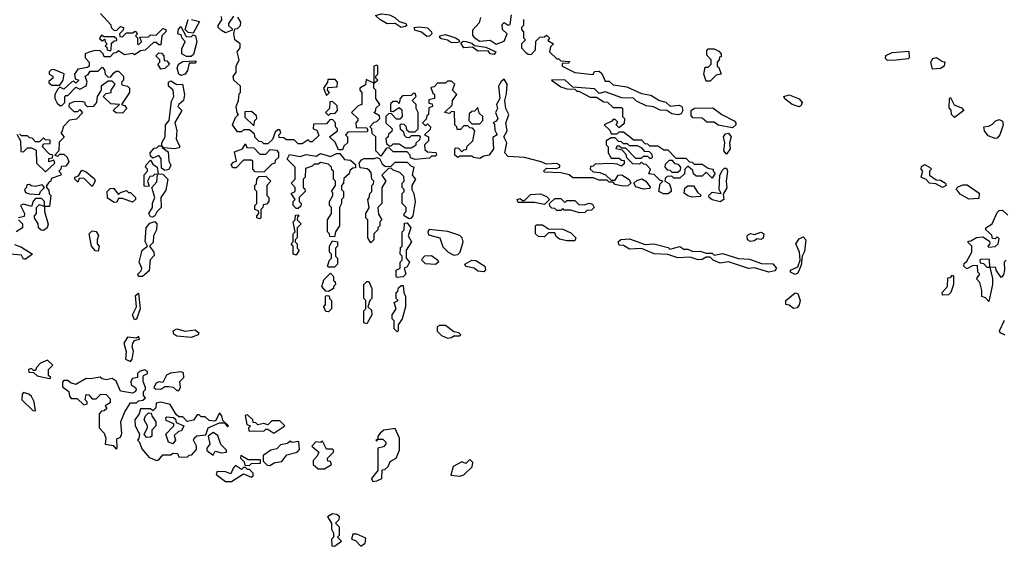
# Model space of a CAD drawing. Extents: x 2668140 to 2765664, y 823621 to 955240.
# Tile 111 of 256: x 2707507 to 2712381, y 859650 to 862254. Entities that reach past the tile are written whole.
import ezdxf

# ---------------------------------------------------------------- set-up
doc = ezdxf.new("R2010")
doc.units = 0

msp = doc.modelspace()

# ---------------------------------------------------------------- linework, layer by layer
at = {"layer": '0CON02XD'}
for points in [[(2707907.5, 862285), (2707958.3, 862228.3), (2707960, 862215), (2707975, 862200), (2707988.3, 862201.7), (2708005, 862220), (2708020, 862215), (2708018.3, 862201.7), (2708000, 862185), (2708001.7, 862171.7), (2708015, 862170), (2708035, 862190), (2708065, 862190), (2708078.3, 862198.3), (2708090, 862185), (2708080, 862175), (2708090, 862165), (2708090, 862135), (2708095, 862130), (2708110, 862145), (2708101.7, 862168.3), (2708145, 862170), (2708155, 862180), (2708181.7, 862178.3), (2708215, 862210), (2708230, 862205), (2708230, 862195), (2708210, 862175), (2708205, 862130), (2708195, 862130), (2708181.7, 862141.7), (2708168.3, 862141.7), (2708127, 862103), (2708105, 862100), (2708088.3, 862088.3), (2708075, 862080), (2708065, 862087.5), (2708025, 862080), (2707995, 862100), (2707985, 862090), (2707971.7, 862088.3), (2707955, 862070), (2707925, 862070), (2707920, 862085), (2707905, 862100), (2707878.3, 862101.7), (2707845, 862092.5), (2707830, 862085), (2707830, 862065), (2707850, 862045), (2707850, 862025), (2707841.7, 862018.3), (2707795, 862010), (2707777.5, 861985), (2707781.7, 861961.7), (2707800, 861955), (2707785, 861940), (2707775, 861950), (2707765, 861947.5), (2707725, 861910), (2707705, 861920), (2707695, 861910), (2707680, 861885), (2707680, 861865), (2707691.7, 861841.7), (2707705, 861830), (2707715, 861830), (2707730, 861845), (2707730, 861875), (2707735, 861880), (2707745, 861880), (2707785, 861920), (2707805, 861910), (2707835, 861927.5), (2707840, 861945), (2707830, 861975), (2707846.4, 861983.6), (2707855, 862000), (2707895, 862000), (2707915, 862020), (2707927, 862007), (2707930, 861985), (2707945, 861970), (2707958.3, 861971.7), (2707970.7, 861989.3), (2707985, 862000), (2707995, 862000), (2708020, 861975), (2708020, 861955), (2708010, 861945), (2708011.7, 861931.7), (2708040, 861925), (2708050, 861915), (2708050, 861895), (2708010, 861835), (2708025, 861830), (2708037.5, 861815), (2708015, 861792.5), (2707983, 861793), (2707970, 861805), (2708000, 861835), (2707958.3, 861838.3), (2707920, 861875), (2707935, 861890), (2707960, 861895), (2707960, 861905), (2707980, 861935), (2707965, 861950), (2707945, 861950), (2707910, 861925), (2707910, 861905), (2707890, 861875), (2707887.5, 861845), (2707870, 861825), (2707843, 861823), (2707830, 861835), (2707830, 861845), (2707815, 861850), (2707775, 861847.5), (2707751.7, 861838.3), (2707750, 861825), (2707775, 861800), (2707795, 861800), (2707805, 861810), (2707817, 861793), (2707788.3, 861761.7), (2707753, 861757), (2707722.5, 861725), (2707717.5, 861702.5), (2707710, 861695), (2707727, 861673), (2707701.7, 861648.3), (2707700, 861605), (2707680, 861585), (2707695, 861580), (2707705, 861590), (2707725, 861590), (2707742.5, 861575), (2707749.3, 861550.7), (2707735, 861530), (2707711.7, 861528.3), (2707710, 861515), (2707700, 861505), (2707710, 861495), (2707710, 861485), (2707661.7, 861468.3), (2707660, 861455), (2707651.7, 861448.3)], [(2708357.5, 862255), (2708396.7, 862245), (2708365, 862187.5), (2708341.2, 862191.2), (2708326.1, 862206.1), (2708340, 862255)], [(2708565, 862272.5), (2708540, 862235), (2708540, 862225), (2708558.3, 862208.3), (2708558.3, 862201.7), (2708525, 862190), (2708505, 862200), (2708490, 862215), (2708490, 862225), (2708507, 862253), (2708505, 862270)], [(2710088.3, 861551.7), (2710005, 861573.3), (2709925, 861577.5), (2709907.5, 861595), (2709917.5, 861645), (2709902.5, 861675), (2709920, 861705), (2709913, 861743), (2709927.5, 861785), (2709912.5, 861815), (2709907.5, 861855), (2709917, 861887), (2709920, 861935), (2709905, 861960), (2709890.7, 861949.3), (2709877.5, 861925), (2709883.8, 861865), (2709867.5, 861835), (2709872.5, 861815), (2709862.5, 861795), (2709873.3, 861765), (2709865, 861752.5), (2709850, 861745), (2709857, 861737), (2709858.3, 861708.3), (2709870, 861685), (2709848.3, 861671.7), (2709852.5, 861615), (2709830, 861585), (2709805, 861580), (2709785, 861567.5), (2709753, 861573), (2709745, 861580), (2709685, 861580), (2709675, 861572.5), (2709660, 861585), (2709660, 861615), (2709665, 861620), (2709678.3, 861618.3), (2709695, 861600), (2709705, 861610), (2709718.3, 861611.7), (2709721.7, 861628.3), (2709750, 861655), (2709760, 861705), (2709748.3, 861718.3), (2709735, 861720), (2709725, 861730), (2709705, 861730), (2709688.3, 861711.7), (2709671.7, 861711.7), (2709670, 861725), (2709660, 861735), (2709658.3, 861798.3), (2709645, 861800), (2709635, 861790), (2709610, 861795), (2709648.3, 861831.7), (2709650, 861855), (2709670, 861885), (2709650, 861905), (2709660, 861935), (2709645, 861950), (2709625, 861950), (2709615, 861940), (2709575, 861940), (2709558.3, 861921.7), (2709541.7, 861918.3), (2709551.7, 861891.7), (2709560, 861885), (2709560, 861865), (2709531.7, 861858.3), (2709531.7, 861841.7), (2709548.3, 861838.3), (2709550, 861825), (2709531.7, 861818.3), (2709530, 861785), (2709521.7, 861778.3), (2709518.3, 861761.7), (2709500, 861745), (2709515, 861730), (2709525, 861740), (2709540, 861725), (2709538.3, 861711.7), (2709510, 861685), (2709530, 861675), (2709530, 861655), (2709510, 861635), (2709513, 861613), (2709525, 861600), (2709567.5, 861597.5), (2709570, 861585), (2709565, 861580), (2709545, 861580), (2709535, 861570), (2709465, 861562.5), (2709441.7, 861571.7), (2709440, 861585), (2709425, 861600), (2709355, 861600), (2709335, 861620), (2709321.7, 861618.3), (2709295, 861580), (2709270, 861605), (2709270, 861675), (2709251.7, 861691.7), (2709250, 861715), (2709240, 861725), (2709261.7, 861748.3), (2709275, 861750), (2709290, 861765), (2709288.3, 861778.3), (2709260, 861795), (2709268.3, 861801.7), (2709271.7, 861818.3), (2709290, 861835), (2709270, 861865), (2709270, 861905), (2709260, 861915), (2709260, 861940), (2709280, 861955), (2709270, 861965), (2709270, 861975), (2709280, 861985), (2709280, 862025), (2709275, 862030), (2709260, 862025), (2709260, 861940), (2709221.7, 861958.3), (2709218.3, 861931.7), (2709190, 861915), (2709190, 861905), (2709200, 861895), (2709200, 861835), (2709181.7, 861828.3), (2709150, 861795), (2709180, 861765), (2709180, 861755), (2709170, 861745), (2709171.7, 861721.7), (2709225, 861720), (2709230, 861705), (2709225, 861700), (2709131.7, 861698.3), (2709120, 861685), (2709130, 861675), (2709130, 861645), (2709111.7, 861628.3), (2709105, 861610), (2709085, 861610), (2709068.3, 861648.3), (2709040, 861675), (2709080, 861705), (2709080, 861715), (2709070, 861725), (2709070, 861745), (2709055, 861760), (2709041.7, 861758.3), (2709025, 861740), (2708961.7, 861738.3), (2708960, 861715), (2708978.3, 861708.3), (2708988.3, 861681.7), (2708955, 861650), (2708945, 861650), (2708935, 861660), (2708905, 861640), (2708885, 861640), (2708865, 861660), (2708825, 861660), (2708815, 861670), (2708791.7, 861671.7), (2708790, 861685), (2708800, 861695), (2708795, 861710), (2708785, 861710), (2708771.7, 861698.3), (2708758.3, 861661.7), (2708735, 861640), (2708715, 861640), (2708705, 861650), (2708691.7, 861651.7), (2708671.7, 861671.7), (2708668.3, 861688.3), (2708645, 861710), (2708615, 861710), (2708605, 861700), (2708585, 861700), (2708560, 861735), (2708575, 861770), (2708590, 861785), (2708583, 861793), (2708577.5, 861825), (2708590, 861855), (2708593, 861887), (2708600, 861895), (2708600, 861925), (2708566.7, 861955), (2708563.6, 861973.6), (2708577.5, 861995), (2708577.5, 862025), (2708592.5, 862055), (2708582.5, 862095), (2708597.5, 862115), (2708597.5, 862135), (2708572.5, 862155), (2708567.5, 862185), (2708571.7, 862208.3), (2708585, 862210), (2708600, 862225), (2708601.7, 862241.7), (2708586.4, 862266.4)], [(2709395, 862215.8), (2709366, 862236), (2709325, 862234.4), (2709288.8, 862255), (2709267.5, 862275), (2709297.3, 862282.7), (2709337.6, 862277.6), (2709364, 862265), (2709385, 862246), (2709417.5, 862235), (2709422.5, 862225), (2709415, 862221.2), (2709395, 862215.8)], [(2709787.5, 862265), (2709781.7, 862238.3), (2709748.3, 862201.7), (2709748.3, 862178.3), (2709757, 862167), (2709785, 862147.5), (2709835, 862152.5), (2709865, 862132.5), (2709905, 862147.5), (2709920, 862185), (2709897.5, 862205), (2709895, 862230), (2709905, 862240), (2709925, 862227.5), (2709935, 862230), (2709941.7, 862278.3)], [(2710000, 862255), (2710000, 862225), (2709990, 862215), (2709990, 862205), (2710000, 862195), (2710000, 862165), (2710010, 862155), (2709990, 862135), (2709990, 862115), (2710011.7, 862091.7), (2710023, 862083), (2710038.3, 862081.7), (2710060, 862105), (2710061.7, 862148.3), (2710081.7, 862168.3), (2710105, 862170), (2710115, 862177.5), (2710130, 862165), (2710121.7, 862151.7), (2710150, 862135), (2710135, 862120), (2710130, 862095), (2710165, 862060), (2710175, 862060), (2710185, 862050), (2710228.3, 862048.3), (2710225, 862040), (2710191.7, 862038.3), (2710192.5, 862025), (2710255, 861992.5), (2710345, 861982.5), (2710351.7, 861998.3), (2710375, 862000), (2710388.3, 861988.3), (2710405, 861950), (2710425, 861950), (2710445, 861932.5), (2710512.5, 861922.5), (2710585, 861888.8), (2710631.7, 861881.7), (2710674.2, 861854.2), (2710705.7, 861845.7), (2710726.1, 861826.1), (2710771.2, 861831.2), (2710784.4, 861824.4), (2710789.2, 861805), (2710780.8, 861789.2), (2710765, 861783.3), (2710735, 861788), (2710710, 861805), (2710677.3, 861807.3), (2710645, 861822.5), (2710608.3, 861828.3), (2710560.8, 861850.8), (2710545, 861866), (2710487.7, 861867.7), (2710405, 861897.5), (2710375, 861890), (2710351.7, 861911.7), (2710245, 861920), (2710205, 861957.5), (2710140, 861955), (2710185, 861922.5), (2710215, 861912.5), (2710255, 861910), (2710265, 861900), (2710275, 861900), (2710330.7, 861870.7), (2710361.7, 861871.7), (2710398.3, 861848.3), (2710417, 861847), (2710445, 861820), (2710485, 861820), (2710490, 861815), (2710490, 861775), (2710500, 861765), (2710498.3, 861741.7), (2710475, 861720), (2710460, 861735), (2710468.3, 861748.3), (2710455, 861760), (2710445, 861760), (2710438.3, 861751.7), (2710400, 861735), (2710428.3, 861708.3), (2710435, 861690), (2710465, 861690), (2710475, 861700), (2710495, 861700), (2710531.7, 861671.7), (2710545, 861660), (2710585, 861660), (2710601.7, 861641.7), (2710615, 861640), (2710625, 861630), (2710665, 861630), (2710695, 861610), (2710715, 861610), (2710755, 861570), (2710805, 861570), (2710821.7, 861551.7), (2710835, 861550), (2710845, 861540), (2710885, 861540), (2710915, 861520), (2710940, 861515), (2710940, 861505), (2710950, 861495), (2710935, 861470), (2710905, 861500), (2710885, 861480), (2710855, 861480), (2710841.7, 861491.7), (2710838.3, 861508.3), (2710815, 861530), (2710800, 861515), (2710798.3, 861491.7), (2710775, 861470), (2710745, 861470), (2710735, 861480), (2710711.7, 861478.3), (2710701.7, 861468.3), (2710700, 861455), (2710723, 861443), (2710732.5, 861415), (2710732.5, 861405), (2710717, 861393), (2710693, 861393), (2710670, 861405), (2710677.5, 861442.5), (2710690, 861455), (2710675, 861460), (2710648.3, 861488.3), (2710621.7, 861491.7), (2710630, 861515), (2710608.3, 861538.3), (2710595, 861540), (2710585, 861550), (2710575, 861540), (2710541.7, 861541.7), (2710511.7, 861571.7), (2710508.3, 861588.3), (2710488.3, 861608.3), (2710460, 861615), (2710465, 861630), (2710475, 861630), (2710485, 861620), (2710505, 861620), (2710555, 861570), (2710585, 861570), (2710595, 861580), (2710615, 861580), (2710625, 861570), (2710635, 861570), (2710640, 861575), (2710638.3, 861588.3), (2710625, 861600), (2710601.7, 861601.7), (2710588.3, 861618.3), (2710565, 861630), (2710525, 861630), (2710515, 861640), (2710495, 861640), (2710485, 861650), (2710471.7, 861651.7), (2710455, 861670), (2710435, 861670), (2710410, 861655), (2710410, 861635), (2710420, 861625), (2710420, 861595), (2710435, 861570), (2710475, 861570), (2710485, 861560), (2710498.3, 861558.3), (2710498.3, 861541.7), (2710485, 861530), (2710465, 861540), (2710435, 861542.5), (2710355, 861540), (2710345, 861530), (2710331.7, 861528.3), (2710330, 861515), (2710345, 861502.5), (2710379.3, 861499.3), (2710407, 861487), (2710435, 861460), (2710455, 861460), (2710470, 861485), (2710487, 861487), (2710523.6, 861463.6), (2710532.5, 861445), (2710517, 861433), (2710490.7, 861430.7), (2710455, 861440), (2710445, 861450), (2710425, 861450), (2710415, 861460), (2710375, 861460), (2710345, 861472.5), (2710245, 861472.5), (2710227, 861487), (2710185, 861497.5), (2710105, 861500), (2710100, 861505), (2710115, 861520), (2710161.7, 861518.3), (2710180, 861525), (2710180, 861535), (2710165, 861542.5), (2710115, 861540), (2710088.3, 861551.7)], [(2708331.7, 862071.7), (2708310, 862085), (2708309.5, 862110.5), (2708325.9, 862145.9), (2708310, 862165), (2708308.3, 862178.3), (2708290, 862185), (2708293, 862207), (2708305, 862220), (2708331.2, 862171.2), (2708355, 862170), (2708365, 862180), (2708377.5, 862175), (2708383.8, 862145), (2708367.7, 862082.3), (2708355, 862072.5), (2708331.7, 862071.7)], [(2709521.5, 862171.5), (2709495, 862192), (2709462.2, 862202.2), (2709460, 862215), (2709485, 862219.4), (2709525, 862214.3), (2709545.7, 862195), (2709547.1, 862185), (2709535, 862172.9), (2709521.5, 862171.5)], [(2707955, 862100), (2707960, 862105), (2707961.7, 862138.3), (2707975, 862150), (2707988.3, 862151.7), (2707988.3, 862158.3), (2707975, 862170), (2707925, 862170), (2707911.7, 862178.3), (2707901.7, 862161.7), (2707915, 862150), (2707928.3, 862158.3), (2707930, 862145), (2707940, 862135), (2707930, 862125), (2707938.3, 862118.3), (2707940, 862105), (2707955, 862100)], [(2709645, 862140), (2709625, 862153.1), (2709595, 862158.9), (2709585.8, 862165), (2709585.8, 862175), (2709615, 862181.5), (2709663.3, 862165), (2709681.2, 862155), (2709683.3, 862145), (2709675, 862140.8), (2709645, 862140)], [(2709855, 862081.9), (2709836.2, 862085), (2709825, 862100), (2709775, 862098.5), (2709747.7, 862117.7), (2709705, 862114.3), (2709691.2, 862138.8), (2709702.7, 862147.3), (2709715, 862146.9), (2709745, 862137.8), (2709757.3, 862127.3), (2709815, 862118.6), (2709863.8, 862095), (2709855, 862081.9)], [(2710925, 861950), (2710905, 861950), (2710893.3, 861985), (2710900, 862020), (2710915, 862020), (2710930, 862035), (2710930, 862055), (2710908.3, 862078.3), (2710908.3, 862101.7), (2710915, 862110), (2710945, 862110), (2710968.3, 862098.3), (2710980, 862085), (2710980, 862070), (2710971.7, 862068.3), (2710970, 862055), (2710960, 862045), (2710960, 862025), (2710968.3, 862018.3), (2710980, 861985), (2710955, 861980), (2710925, 861950)], [(2711803, 862053), (2711793, 862063), (2711795, 862077.5), (2711825, 862092.5), (2711908.3, 862098.3), (2711910, 862065), (2711905, 862060), (2711845, 862053.3), (2711803, 862053)], [(2708205, 862010), (2708190, 862035), (2708200, 862045), (2708200, 862055), (2708180, 862075), (2708195, 862090), (2708208.3, 862088.3), (2708220, 862075), (2708221.7, 862051.7), (2708235, 862050), (2708247.5, 862035), (2708225, 862012.5), (2708205, 862010)], [(2708305, 861977.8), (2708294.2, 861985), (2708285.8, 862014.2), (2708293.3, 862035), (2708315, 862048), (2708375, 862050), (2708380, 862045), (2708375, 862040), (2708345, 862040), (2708337.8, 862002.2), (2708325, 861984.4), (2708305, 861977.8)], [(2712025, 862010), (2712017.5, 862045), (2712027, 862063), (2712045, 862066.7), (2712075, 862047.5), (2712086.4, 862046.4), (2712082.5, 862025), (2712065, 862012.5), (2712025, 862010)], [(2707705, 861930), (2707722.5, 861955), (2707727, 861987), (2707675, 862007.5), (2707663, 862007), (2707653, 861997), (2707652.5, 861985), (2707670, 861975), (2707670, 861965), (2707651.7, 861948.3), (2707651.7, 861941.7), (2707665, 861930), (2707705, 861930)], [(2708275, 861616), (2708220, 861620), (2708210, 861630), (2708210, 861645), (2708226, 861675), (2708228.8, 861735), (2708246.7, 861755), (2708258, 861852), (2708270, 861875), (2708265.9, 861905.9), (2708242.5, 861925), (2708242.5, 861945), (2708255, 861952.5), (2708284, 861934), (2708312.5, 861935), (2708323.1, 861885), (2708318, 861855), (2708293.8, 861835), (2708290, 861825), (2708310, 861805), (2708274, 861746), (2708284.4, 861705), (2708281.2, 861665), (2708300, 861625), (2708295, 861620), (2708275, 861616)], [(2709025, 861880), (2709040, 861895), (2709030, 861905), (2709031.7, 861918.3), (2709078.3, 861921.7), (2709080, 861945), (2709068.3, 861958.3), (2709031.7, 861958.3), (2709030, 861945), (2709010, 861915), (2709025, 861880)], [(2709445, 861620), (2709470, 861635), (2709470, 861645), (2709488.3, 861661.7), (2709490, 861675), (2709485, 861680), (2709445, 861680), (2709435, 861670), (2709421.7, 861671.7), (2709411.7, 861681.7), (2709408.3, 861698.3), (2709391.7, 861711.7), (2709390, 861735), (2709395, 861740), (2709408.3, 861738.3), (2709418.3, 861728.3), (2709421.7, 861711.7), (2709435, 861700), (2709465, 861700), (2709480, 861715), (2709480, 861795), (2709470, 861815), (2709470, 861835), (2709450, 861855), (2709470, 861875), (2709465, 861890), (2709455, 861890), (2709445, 861880), (2709401.7, 861878.3), (2709390, 861865), (2709385, 861840), (2709375, 861850), (2709355, 861850), (2709341.7, 861838.3), (2709341.7, 861801.7), (2709355, 861800), (2709385, 861820), (2709398.3, 861808.3), (2709400, 861775), (2709388.3, 861761.7), (2709371.7, 861761.7), (2709345, 861790), (2709331.7, 861788.3), (2709320, 861775), (2709320, 861745), (2709350, 861715), (2709348.3, 861701.7), (2709331.7, 861688.3), (2709330, 861675), (2709320, 861665), (2709321.7, 861641.7), (2709335, 861630), (2709345, 861630), (2709355, 861640), (2709385, 861640), (2709415, 861620), (2709445, 861620)], [(2711365, 861822.5), (2711330, 861835), (2711293.6, 861863.6), (2711290, 861875), (2711315, 861882.5), (2711365, 861862.5), (2711380, 861845), (2711375, 861830), (2711365, 861822.5)], [(2712135, 861770), (2712120, 861785), (2712117, 861807), (2712108.3, 861818.3), (2712110, 861865), (2712115, 861870), (2712133.3, 861833.3), (2712168.3, 861818.3), (2712180, 861805), (2712135, 861770)], [(2709035, 861780), (2709045, 861790), (2709068.3, 861791.7), (2709080, 861805), (2709078.3, 861828.3), (2709055, 861850), (2709041.7, 861848.3), (2709040, 861815), (2709020, 861795), (2709035, 861780)], [(2709785, 861740), (2709800, 861755), (2709800, 861775), (2709781.7, 861791.7), (2709775, 861820), (2709758.3, 861801.7), (2709745, 861800), (2709731.7, 861788.3), (2709730, 861755), (2709745, 861740), (2709785, 861740)], [(2711035, 861718.8), (2710965, 861732), (2710945, 861746.9), (2710907.9, 861747.9), (2710885, 861767.1), (2710838.3, 861768.3), (2710830.8, 861780.8), (2710830, 861805), (2710846.4, 861816.4), (2710937.7, 861817.7), (2710983.3, 861785), (2711043.9, 861753.9), (2711052.5, 861745), (2711052.5, 861735), (2711035, 861718.8)], [(2708665, 861730), (2708670, 861755), (2708680, 861765), (2708678.3, 861778.3), (2708655, 861800), (2708621.7, 861798.3), (2708621.7, 861771.7), (2708665, 861730)], [(2712335, 861666.2), (2712300.7, 861680.7), (2712282.5, 861705), (2712280, 861725), (2712305, 861727.5), (2712323, 861737), (2712335, 861752.5), (2712355, 861760), (2712372, 861752), (2712375.6, 861735), (2712358.6, 861685), (2712345, 861668.8), (2712335, 861666.2)], [(2707491.7, 861688.3), (2707510, 861655), (2707511.7, 861601.7), (2707525, 861600), (2707545, 861620), (2707565, 861620), (2707588.3, 861608.3), (2707590, 861545), (2707635, 861502.5)], [(2707635, 861502.5), (2707680, 861545), (2707675, 861560), (2707651.7, 861551.7), (2707651.7, 861568.3), (2707668.3, 861571.7), (2707670, 861585), (2707655, 861590), (2707620, 861625), (2707625, 861640), (2707658.3, 861641.7), (2707658.3, 861658.3), (2707635, 861660), (2707625, 861670), (2707605, 861650), (2707585, 861650), (2707568.3, 861668.3), (2707555, 861670), (2707545, 861680), (2707515, 861680), (2707505, 861690)], [(2711005, 861590), (2710992.5, 861605), (2710996.7, 861645), (2710991.2, 861675), (2711000, 861690), (2711015, 861693.8), (2711028, 861675), (2711021.2, 861645), (2711023.9, 861616.1), (2711005, 861590)], [(2708225, 861509.2), (2708209.3, 861519.3), (2708206.8, 861566.8), (2708195, 861582.5), (2708165, 861570), (2708155, 861580), (2708152.5, 861595), (2708171.7, 861618.3), (2708185, 861620), (2708195, 861630), (2708210, 861630), (2708211.7, 861621.7), (2708241.2, 861601.2), (2708244.5, 861555), (2708254.3, 861535), (2708245, 861514), (2708225, 861509.2)], [(2708715, 861500), (2708671.7, 861501.7), (2708660, 861515), (2708660, 861555), (2708655, 861560), (2708615, 861560), (2708578.3, 861521.7), (2708561.7, 861521.7), (2708553, 861537), (2708565, 861550), (2708580, 861555), (2708570, 861600), (2708610, 861615), (2708625, 861640), (2708631.7, 861621.7), (2708665, 861620), (2708695, 861590), (2708725, 861590), (2708747, 861613), (2708778.8, 861608.8), (2708787.5, 861595), (2708787.5, 861572.5), (2708771.7, 861558.3), (2708770, 861545), (2708755, 861540), (2708715, 861500)], [(2708165, 861277.5), (2708155, 861280), (2708146, 861295), (2708163.3, 861325), (2708163.6, 861346.4), (2708176, 861375), (2708160, 861425), (2708185, 861452.5), (2708188.3, 861488.3), (2708175, 861490), (2708165, 861480), (2708151.7, 861478.3), (2708140, 861455), (2708148.3, 861431.7), (2708125, 861430), (2708122.5, 861435), (2708122.5, 861487.5), (2708140, 861505), (2708140, 861515), (2708130, 861525), (2708133, 861537), (2708155, 861560), (2708165, 861540), (2708187.5, 861525), (2708191.7, 861491.7), (2708215, 861490), (2708240, 861465), (2708229.4, 861410.6), (2708205.9, 861374.1), (2708207.5, 861325), (2708185.6, 861304.4), (2708175, 861284), (2708165, 861277.5)], [(2709065, 861180), (2709041.7, 861181.7), (2709040, 861195), (2709030, 861205), (2709030, 861265), (2709050, 861295), (2709050, 861325), (2709040, 861335), (2709040, 861355), (2709057.5, 861385), (2709057.5, 861397.5), (2709050, 861405), (2709070, 861435), (2709070, 861455), (2709060, 861465), (2709060, 861505), (2709051.7, 861511.7), (2709050, 861525), (2709035, 861540), (2708995, 861547.5), (2708985, 861540), (2708965, 861540), (2708955, 861530), (2708921.7, 861518.3), (2708920, 861475), (2708910, 861465), (2708910, 861425), (2708918.3, 861418.3), (2708920, 861405), (2708890, 861375), (2708890, 861355), (2708900, 861345), (2708898.3, 861331.7), (2708885, 861320), (2708875, 861320), (2708860, 861335), (2708860, 861355), (2708870, 861365), (2708850, 861395), (2708870, 861405), (2708870, 861425), (2708850, 861445), (2708870, 861465), (2708870, 861525), (2708830, 861565), (2708842.5, 861587.5), (2708895, 861577.5), (2708925, 861587.5), (2708975, 861580), (2708995, 861592.5), (2709045, 861577.5), (2709075, 861592.5), (2709091.7, 861591.7), (2709115, 861562.5), (2709145, 861560), (2709168.3, 861538.3), (2709168.3, 861521.7), (2709155, 861520), (2709141.7, 861508.3), (2709138.3, 861491.7), (2709111.7, 861468.3), (2709110, 861445), (2709100, 861435), (2709100, 861415), (2709110, 861405), (2709110, 861375), (2709100, 861365), (2709100, 861345), (2709090, 861325), (2709090, 861235), (2709070, 861205), (2709065, 861180)], [(2709245, 861150), (2709230, 861175), (2709230, 861265), (2709220, 861275), (2709220, 861295), (2709237, 861323), (2709230, 861365), (2709237, 861373), (2709240, 861395), (2709250, 861405), (2709250, 861435), (2709258.3, 861441.7), (2709260, 861455), (2709250, 861465), (2709247, 861497), (2709238.3, 861508.3), (2709227, 861517), (2709191.7, 861521.7), (2709186.7, 861545), (2709198.8, 861561.2), (2709212.5, 861567.5), (2709263, 861567), (2709275, 861572.5), (2709288.3, 861568.3), (2709300.7, 861540.7), (2709318.3, 861528.3), (2709345, 861530), (2709365, 861550), (2709425, 861550), (2709445, 861530), (2709457, 861527), (2709450, 861485), (2709466.2, 861465), (2709447.5, 861435), (2709447.5, 861415), (2709458, 861395), (2709464.1, 861354.1), (2709452.5, 861285), (2709445, 861272.5), (2709435, 861270), (2709410, 861285), (2709410, 861295), (2709420, 861305), (2709420, 861325), (2709400, 861345), (2709400, 861395), (2709410, 861405), (2709410, 861415), (2709400, 861425), (2709400, 861445), (2709410, 861455), (2709408.3, 861478.3), (2709388.3, 861498.3), (2709355, 861510), (2709345, 861520), (2709331.7, 861518.3), (2709300, 861485), (2709320, 861455), (2709300, 861425), (2709300, 861345), (2709280, 861325), (2709283, 861293), (2709300, 861265), (2709290, 861255), (2709290, 861235), (2709280, 861225), (2709280, 861215), (2709260, 861195), (2709260, 861165), (2709245, 861150)], [(2710765, 861500), (2710778.3, 861511.7), (2710780, 861525), (2710768.3, 861538.3), (2710751.7, 861541.7), (2710738.3, 861558.3), (2710721.7, 861558.3), (2710701.7, 861538.3), (2710700, 861525), (2710711.7, 861511.7), (2710725, 861510), (2710735, 861500), (2710765, 861500)], [(2707865, 861430), (2707825, 861470), (2707801.7, 861468.3), (2707795, 861450), (2707780, 861465), (2707780, 861475), (2707798.3, 861481.7), (2707815, 861510), (2707835, 861502.5), (2707877, 861467), (2707880, 861455), (2707865, 861430)], [(2710975, 861353.8), (2710933.9, 861363.9), (2710920, 861375), (2710917.5, 861385), (2710935, 861401.2), (2710980, 861395), (2710968.8, 861415), (2710972.5, 861485), (2710985, 861510), (2710995, 861520), (2711005, 861520), (2711010, 861505), (2711003.3, 861455), (2711007.7, 861422.3), (2710988.3, 861391.7), (2710992.5, 861365), (2710975, 861353.8)], [(2712075, 861423.8), (2712042.5, 861442.5), (2712010, 861445), (2711993.3, 861463.3), (2711970, 861475), (2711977.5, 861505), (2711970, 861515), (2711971.7, 861528.3), (2711985, 861537.5), (2712010, 861525), (2712020, 861515), (2712010, 861505), (2712010, 861485), (2712043, 861463), (2712065, 861460), (2712090, 861445), (2712092.5, 861435), (2712075, 861423.8)], [(2708695, 861270), (2708680, 861275), (2708680, 861285), (2708690, 861295), (2708688.3, 861308.3), (2708670, 861315), (2708670, 861335), (2708680, 861345), (2708680, 861405), (2708670, 861415), (2708670, 861435), (2708678.3, 861441.7), (2708680, 861465), (2708691.7, 861478.3), (2708725, 861480), (2708750, 861455), (2708730, 861435), (2708730, 861385), (2708740, 861375), (2708740, 861355), (2708728.3, 861341.7), (2708711.7, 861338.3), (2708710, 861325), (2708700, 861315), (2708700, 861275), (2708695, 861270)], [(2710595, 861416.7), (2710557.5, 861427.5), (2710547.5, 861445), (2710561.7, 861458.3), (2710586.7, 861466.7), (2710606.2, 861456.2), (2710630, 861425), (2710625, 861420), (2710595, 861416.7)], [(2707651.7, 861448.3), (2707640, 861435), (2707640, 861425), (2707651.7, 861411.7), (2707653, 861393), (2707660, 861385), (2707655, 861330), (2707630, 861330), (2707630, 861355), (2707615, 861370), (2707585, 861370), (2707573.3, 861356.7), (2707565, 861330), (2707525, 861342.5), (2707510, 861335), (2707530, 861295), (2707528.3, 861281.7), (2707500, 861275)], [(2707605, 861390), (2707610, 861405), (2707630, 861425), (2707617.5, 861437.5), (2707585, 861430), (2707563, 861433), (2707555, 861440), (2707541.7, 861438.3), (2707540, 861425), (2707530, 861415), (2707535, 861400), (2707555, 861392.5), (2707605, 861390)], [(2707975, 861350), (2707941.7, 861371.7), (2707940, 861405), (2707955, 861420), (2707971.7, 861421.7), (2707995, 861390), (2708005, 861400), (2708035, 861410), (2708045, 861400), (2708055, 861400), (2708080, 861375), (2708080, 861365), (2708065, 861352.5), (2708015, 861370), (2707995, 861370), (2707988.3, 861351.7), (2707975, 861350)], [(2710835, 861376.7), (2710815, 861382.5), (2710796.7, 861396.7), (2710799.3, 861420.7), (2710815, 861433.3), (2710842.5, 861432.5), (2710861.7, 861401.7), (2710880, 861385), (2710875, 861380), (2710835, 861376.7)], [(2712205, 861367.5), (2712162, 861392), (2712143, 861417), (2712151.7, 861428.3), (2712175, 861437.5), (2712197, 861437), (2712256.4, 861396.4), (2712255, 861370), (2712205, 861367.5)], [(2710105, 861340), (2710055, 861350), (2709975, 861350), (2709970, 861365), (2709985, 861370), (2709995, 861360), (2710005, 861360), (2710035, 861390), (2710085, 861392.5), (2710115, 861380), (2710130, 861365), (2710105, 861340)], [(2710278.3, 861298.3), (2710235, 861312.5), (2710202.5, 861312.5), (2710195, 861320), (2710185, 861310), (2710165, 861310), (2710155, 861320), (2710141.7, 861321.7), (2710131.7, 861331.7), (2710130, 861345), (2710155, 861370), (2710185, 861370), (2710205, 861350), (2710215, 861360), (2710255, 861360), (2710275, 861340), (2710301.7, 861338.3), (2710325, 861347.5), (2710342.5, 861342.5), (2710350, 861325), (2710337, 861313), (2710315, 861310), (2710305, 861300), (2710278.3, 861298.3)], [(2707625, 861212.5), (2707613, 861213), (2707600, 861225), (2707597.5, 861245), (2707580, 861275), (2707580, 861285), (2707590, 861295), (2707590, 861325), (2707605, 861340), (2707630, 861330), (2707630, 861305), (2707647, 861243), (2707642.5, 861225), (2707625, 861212.5)], [(2708875, 861090), (2708860, 861095), (2708860, 861135), (2708850, 861145), (2708860, 861155), (2708860, 861195), (2708870, 861205), (2708860, 861255), (2708870, 861265), (2708871.7, 861288.3), (2708885, 861290), (2708890, 861285), (2708881.7, 861278.3), (2708880, 861265), (2708900, 861245), (2708880, 861225), (2708880, 861175), (2708870, 861165), (2708870, 861155), (2708880, 861145), (2708880, 861125), (2708890, 861115), (2708875, 861090)], [(2712390, 861065), (2712380, 861055), (2712382.5, 861015), (2712377, 860993), (2712365, 860980), (2712340, 861015), (2712338.3, 861028.3), (2712310, 861030), (2712308.3, 861068.3), (2712265, 861070), (2712260, 861065), (2712261.7, 861051.7), (2712278.3, 861048.3), (2712295, 861030), (2712310, 861030), (2712322.5, 860975), (2712322.5, 860945), (2712305, 860860), (2712288.3, 860878.3), (2712270, 860885), (2712270, 860915), (2712260, 860955), (2712242.5, 860972.5), (2712260, 860995), (2712250, 861005), (2712248.3, 861038.3), (2712223, 861037), (2712195, 861022.5), (2712180, 861035), (2712181.7, 861048.3), (2712195, 861060), (2712220, 861105), (2712220, 861135), (2712201.7, 861151.7), (2712201.7, 861158.3), (2712215, 861160), (2712242.5, 861177.5), (2712275, 861180), (2712308.3, 861158.3), (2712310, 861145), (2712300, 861135), (2712305, 861130), (2712335, 861132.5), (2712350, 861145), (2712355, 861170), (2712345, 861180), (2712335, 861170), (2712321.7, 861171.7), (2712318.3, 861188.3), (2712290, 861215), (2712290, 861225), (2712320, 861245), (2712345, 861300), (2712355, 861310), (2712371.7, 861311.7), (2712398.3, 861288.3)], [(2707500, 861265), (2707520, 861245), (2707520, 861225), (2707490, 861205)], [(2708095, 860984), (2708091.2, 860995), (2708108.1, 861011.9), (2708112, 861025), (2708098.8, 861055), (2708113.3, 861115), (2708140, 861135), (2708127.7, 861157.7), (2708132.5, 861225), (2708151.2, 861248.8), (2708175, 861256), (2708186, 861245), (2708183.1, 861215), (2708169.4, 861185), (2708167.1, 861152.9), (2708150, 861135), (2708170, 861105), (2708172.5, 861087.5), (2708152.7, 861067.3), (2708147.1, 861012.9), (2708115, 860984.3), (2708095, 860984)], [(2709375, 860980), (2709370, 860985), (2709370, 861015), (2709390, 861025), (2709390, 861055), (2709400, 861065), (2709400, 861085), (2709390, 861095), (2709392.5, 861127.5), (2709400, 861135), (2709400, 861205), (2709410, 861215), (2709411.7, 861248.3), (2709425, 861250), (2709442.5, 861225), (2709430, 861185), (2709446, 861155), (2709420, 861115), (2709420, 861075), (2709436.2, 861055), (2709425, 861032.5), (2709410, 861025), (2709417.5, 860995), (2709405, 860982.5), (2709375, 860980)], [(2710255, 861160), (2710215, 861160), (2710178.3, 861168.3), (2710161.7, 861181.7), (2710155, 861200), (2710125, 861200), (2710105, 861180), (2710075, 861182.5), (2710060, 861195), (2710060, 861235), (2710065, 861240), (2710095, 861240), (2710125, 861220), (2710195, 861217.5), (2710235, 861200), (2710260, 861175), (2710255, 861160)], [(2707895, 861110), (2707881.7, 861111.7), (2707862.5, 861135), (2707850, 861195), (2707865, 861210), (2707885, 861207.5), (2707896.4, 861186.4), (2707890, 861165), (2707890, 861145), (2707900, 861135), (2707895, 861110)], [(2709655, 861090), (2709675, 861093.3), (2709687.5, 861105), (2709702.5, 861155), (2709697.5, 861175), (2709685, 861187.5), (2709626.1, 861206.1), (2709534.1, 861215.9), (2709526.7, 861205), (2709530, 861190), (2709586, 861176), (2709601.7, 861131.7), (2709627.5, 861105), (2709655, 861090)], [(2711215, 861006.2), (2711145, 861027.5), (2711115, 861023.8), (2711015, 861057.5), (2710975, 861050), (2710940, 861065), (2710925, 861080), (2710905, 861080), (2710885, 861067.5), (2710865, 861066.7), (2710825, 861080), (2710765, 861076.7), (2710715, 861092.5), (2710647, 861097), (2710585, 861122.5), (2710525, 861120), (2710495, 861137.5), (2710475, 861140), (2710470, 861155), (2710483, 861167), (2710525, 861170), (2710603, 861143), (2710646.4, 861146.4), (2710717, 861127), (2710725, 861120), (2710775, 861132.5), (2710795, 861120), (2710815, 861120), (2710838.3, 861108.3), (2710875, 861110), (2710905, 861100), (2710935, 861100), (2710945, 861090), (2710985, 861097.5), (2711065, 861072.5), (2711120, 861070), (2711178.3, 861048.3), (2711235, 861046.7), (2711252.5, 861025), (2711245, 861012.5), (2711215, 861006.2)], [(2711125, 861157.5), (2711110, 861165), (2711107.5, 861185), (2711115, 861192.5), (2711125, 861196.7), (2711145, 861192.5), (2711175, 861203.3), (2711190, 861195), (2711186.7, 861173.3), (2711175, 861167.5), (2711155, 861170), (2711145, 861160), (2711125, 861157.5)], [(2711345, 860993.3), (2711322.5, 861005), (2711322.5, 861015), (2711358.3, 861031.7), (2711370, 861065), (2711367.5, 861105), (2711348.8, 861145), (2711365, 861170), (2711385, 861180), (2711397.5, 861165), (2711391.7, 861108.3), (2711380, 861085), (2711375, 861040), (2711358.8, 861001.2), (2711345, 860993.3)], [(2707481.7, 861141.7), (2707515, 861130), (2707570, 861095), (2707535, 861070), (2707525, 861070), (2707515, 861090), (2707460, 861095)], [(2709065, 861030), (2709035, 861030), (2709030, 861035), (2709040, 861065), (2709050, 861075), (2709050, 861095), (2709040, 861105), (2709040, 861135), (2709055, 861160), (2709080, 861155), (2709080, 861135), (2709070, 861125), (2709070, 861085), (2709080, 861075), (2709080, 861045), (2709065, 861030)], [(2709565, 861043.8), (2709515, 861047.5), (2709497.5, 861065), (2709498.3, 861071.7), (2709513, 861087), (2709545, 861087.5), (2709576.7, 861065), (2709580, 861055), (2709565, 861043.8)], [(2709805, 861007.5), (2709775, 861010), (2709756.2, 861026.2), (2709715, 861033.3), (2709710, 861045), (2709744.2, 861065.8), (2709765, 861063.3), (2709810, 861035), (2709813, 861017), (2709805, 861007.5)], [(2709035, 860910), (2709021.7, 860911.7), (2709002.5, 860935), (2709011.7, 860968.3), (2709045, 861000), (2709060, 860985), (2709060, 860965), (2709068.3, 860958.3), (2709070, 860945), (2709060, 860935), (2709060, 860925), (2709035, 860910)], [(2712075, 860892.5), (2712072.5, 860905), (2712100, 860935), (2712101.7, 860978.3), (2712115, 860980), (2712125, 860990), (2712130, 860985), (2712130, 860945), (2712116.7, 860905), (2712105, 860893.3), (2712075, 860892.5)], [(2709225, 860750), (2709210, 860755), (2709210, 860815), (2709220, 860825), (2709220, 860865), (2709210, 860875), (2709210, 860945), (2709225, 860960), (2709235, 860960), (2709250, 860925), (2709250, 860875), (2709240, 860865), (2709230, 860835), (2709248.3, 860818.3), (2709250, 860795), (2709225, 860750)], [(2709375, 860710), (2709360, 860725), (2709360, 860765), (2709350, 860775), (2709350, 860795), (2709370, 860825), (2709360, 860855), (2709380, 860865), (2709370, 860875), (2709370, 860905), (2709378.3, 860911.7), (2709381.7, 860928.3), (2709395, 860940), (2709405, 860940), (2709407.5, 860905), (2709416.7, 860885), (2709416.7, 860835), (2709400, 860775), (2709380, 860745), (2709380, 860715), (2709375, 860710)], [(2708075, 860770), (2708064.4, 860795), (2708084.4, 860835), (2708079.5, 860890.5), (2708095, 860902.5), (2708103.8, 860823.8), (2708085, 860773.3), (2708075, 860770)], [(2709035, 860810), (2709021.7, 860811.7), (2709012.5, 860835), (2709020, 860845), (2709020, 860885), (2709025, 860890), (2709038.3, 860888.3), (2709040, 860875), (2709050, 860865), (2709050, 860825), (2709035, 860810)], [(2711336.7, 860826.7), (2711315, 860842.5), (2711300, 860845), (2711300, 860865), (2711345, 860903.3), (2711359.5, 860899.5), (2711370, 860865), (2711365.8, 860844.2), (2711355, 860830), (2711336.7, 860826.7)], [(2709625, 860680), (2709645, 860682.5), (2709655, 860690), (2709685, 860690), (2709690, 860695), (2709680, 860705), (2709655, 860710), (2709615, 860742.5), (2709585, 860742.5), (2709572.5, 860735), (2709573.9, 860713.9), (2709595, 860692.5), (2709625, 860680)], [(2712385, 860693.3), (2712360, 860705), (2712357.5, 860715), (2712381.7, 860768.3)], [(2708055, 860563.8), (2708063.3, 860575), (2708070, 860615), (2708063.3, 860635), (2708066.7, 860655), (2708075, 860667.5), (2708100, 860675), (2708097, 860687), (2708085, 860680), (2708040, 860685), (2708022.5, 860655), (2708033, 860613), (2708030, 860575), (2708055, 860563.8)], [(2708355, 860683.3), (2708285, 860688.8), (2708269.5, 860699.5), (2708266.7, 860715), (2708285, 860726), (2708325, 860713.8), (2708375, 860721.2), (2708393.3, 860705), (2708390, 860695), (2708355, 860683.3)], [(2707655, 860480), (2707660, 860485), (2707650, 860495), (2707650, 860525), (2707670, 860545), (2707645, 860570), (2707610, 860555), (2707590, 860535), (2707585, 860520), (2707575, 860520), (2707565, 860530), (2707550, 860525), (2707551.7, 860511.7), (2707575, 860510), (2707593, 860493), (2707655, 860480)], [(2707985, 860130), (2707990, 860135), (2707988.3, 860181.7), (2708005, 860190), (2708013, 860207), (2708006.7, 860265), (2708026.7, 860315), (2708055, 860360), (2708085, 860360), (2708095, 860370), (2708117, 860373), (2708130, 860385), (2708120, 860395), (2708120, 860415), (2708130, 860425), (2708130, 860435), (2708117.5, 860465), (2708117.5, 860485), (2708120, 860495), (2708140, 860505), (2708140, 860515), (2708125, 860522.5), (2708100, 860515), (2708090, 860505), (2708090, 860485), (2708065, 860480), (2708057.5, 860465), (2708058.3, 860448.3), (2708080, 860435), (2708082.5, 860425), (2708080, 860415), (2708065, 860407.5), (2708005, 860417.5), (2707985, 860466.7), (2707965, 860480), (2707935, 860473.3), (2707915, 860477.5), (2707905, 860486.7), (2707855, 860477.5), (2707835, 860480), (2707785, 860450), (2707758.3, 860458.3), (2707745, 860470), (2707725, 860470), (2707718.3, 860461.7), (2707718.3, 860438.3), (2707750, 860415), (2707753, 860393), (2707761.7, 860381.7), (2707791.7, 860381.7), (2707825, 860350), (2707840, 860355), (2707840, 860365), (2707830, 860375), (2707835, 860400), (2707848.3, 860398.3), (2707865, 860380), (2707885, 860380), (2707908.3, 860401.7), (2707935, 860400), (2707955, 860380), (2707955, 860360), (2707930, 860345), (2707938.3, 860331.7), (2707925, 860320), (2707911.7, 860318.3), (2707900, 860305), (2707900, 860235), (2707925, 860210), (2707932.5, 860185), (2707930, 860155), (2707968.8, 860148.8), (2707985, 860130)], [(2708295, 860420), (2708302.5, 860435), (2708300, 860465), (2708320, 860485), (2708318.3, 860508.3), (2708305, 860512.5), (2708253.3, 860506.7), (2708233, 860497), (2708215, 860460), (2708195, 860462.5), (2708183, 860457), (2708170, 860435), (2708178.3, 860428.3), (2708205, 860427.5), (2708225, 860440), (2708245, 860440), (2708266.2, 860436.2), (2708285, 860420), (2708295, 860420)], [(2707585, 860320), (2707577.5, 860365), (2707565, 860390), (2707551.7, 860401.7), (2707525, 860410), (2707518.3, 860401.7), (2707517.5, 860375), (2707571.7, 860321.7), (2707585, 860320)], [(2708185, 860073.8), (2708195, 860077.5), (2708215, 860102.5), (2708255, 860102.5), (2708265, 860110), (2708288.3, 860108.3), (2708295, 860092.5), (2708335, 860090), (2708345, 860100), (2708358.3, 860101.7), (2708381.7, 860128.3), (2708382.5, 860145), (2708367.5, 860175), (2708370, 860185), (2708383.8, 860196.2), (2708428.3, 860201.7), (2708440, 860235), (2708495, 860260), (2708520, 860260), (2708535, 860240), (2708540, 860245), (2708511.7, 860271.7), (2708507.5, 860295), (2708495, 860310), (2708478.3, 860271.7), (2708471.7, 860268.3), (2708445, 860272.5), (2708425, 860290), (2708405, 860290), (2708395, 860300), (2708385, 860300), (2708367, 860273), (2708335, 860267.5), (2708315, 860290), (2708295, 860290), (2708281.7, 860301.7), (2708251.7, 860351.7), (2708205, 860362.5), (2708183, 860357), (2708180, 860335), (2708165, 860320), (2708155, 860330), (2708105, 860330), (2708097.5, 860305), (2708076.7, 860275), (2708077.5, 860245), (2708100, 860205), (2708097, 860183), (2708090, 860175), (2708100, 860165), (2708111.7, 860131.7), (2708148.3, 860088.3), (2708185, 860073.8)], [(2708135, 860187.5), (2708122.5, 860205), (2708140, 860235), (2708140, 860245), (2708122.5, 860275), (2708130, 860295), (2708145, 860310), (2708158.3, 860308.3), (2708160, 860295), (2708180, 860265), (2708180, 860245), (2708160, 860225), (2708160, 860195), (2708155, 860190), (2708135, 860187.5)], [(2708765, 860210), (2708820, 860245), (2708795, 860270), (2708755, 860270), (2708735, 860250), (2708715, 860257.5), (2708685, 860250), (2708675, 860260), (2708661.7, 860261.7), (2708660, 860275), (2708635, 860300), (2708623, 860297), (2708631.7, 860251.7), (2708650, 860245), (2708640, 860235), (2708641.7, 860221.7), (2708715, 860220), (2708725, 860230), (2708735, 860230), (2708765, 860210)], [(2708265, 860157.5), (2708242.5, 860165), (2708230, 860205), (2708270, 860245), (2708270, 860255), (2708231.7, 860271.7), (2708230, 860285), (2708235, 860290), (2708267.5, 860287.5), (2708278.3, 860278.3), (2708281.7, 860261.7), (2708320, 860245), (2708308.3, 860221.7), (2708293, 860217), (2708271.7, 860198.3), (2708277.5, 860175), (2708265, 860157.5)], [(2708465, 860100), (2708475, 860120), (2708505, 860112.5), (2708530, 860115), (2708530, 860125), (2708503, 860153), (2708488.3, 860198.3), (2708465, 860212.5), (2708440, 860195), (2708447.5, 860155), (2708432.5, 860135), (2708433.6, 860123.6), (2708465, 860100)], [(2709255, 859970), (2709275, 859973.3), (2709300, 859985), (2709301.7, 860028.3), (2709315, 860030), (2709330, 860045), (2709340, 860070), (2709370, 860085), (2709387.5, 860125), (2709387.5, 860185), (2709365, 860232.5), (2709310, 860225), (2709290.7, 860209.3), (2709280, 860195), (2709280, 860180), (2709270, 860175), (2709275, 860170), (2709280, 860180), (2709305, 860180), (2709320, 860165), (2709320, 860155), (2709308.3, 860141.7), (2709280, 860135), (2709280, 860025), (2709247.5, 859985), (2709255, 859970)], [(2708745, 860050), (2708770, 860065), (2708805, 860070), (2708828.3, 860101.7), (2708880, 860115), (2708891.7, 860128.3), (2708888.3, 860168.3), (2708855, 860162.5), (2708845, 860170), (2708831.7, 860158.3), (2708798.3, 860151.7), (2708778.8, 860131.2), (2708750, 860125), (2708711.7, 860098.3), (2708711.7, 860071.7), (2708731.7, 860051.7), (2708745, 860050)], [(2709015, 860032.5), (2709050, 860055), (2709045, 860070), (2709031.7, 860071.7), (2709030, 860085), (2709060, 860115), (2709060, 860125), (2709055, 860130), (2709025, 860130), (2709005, 860170), (2708997.5, 860162.5), (2708973, 860167), (2708952.5, 860145), (2708987.5, 860115), (2708980, 860095), (2708960, 860075), (2708960, 860055), (2708985, 860032.5), (2709015, 860032.5)], [(2708645, 860050), (2708655, 860060), (2708698.3, 860061.7), (2708698.3, 860078.3), (2708637, 860077), (2708601.7, 860098.3), (2708600, 860085), (2708618.3, 860068.3), (2708621.7, 860051.7), (2708645, 860050)], [(2708555, 859970), (2708615, 860007.5), (2708655, 859992.5), (2708661.7, 859998.3), (2708661.7, 860011.7), (2708645, 860030), (2708635, 860030), (2708625, 860040), (2708615, 860040), (2708605, 860030), (2708575, 860050), (2708563, 860037), (2708551.7, 860008.3), (2708525, 860017.5), (2708485, 860020), (2708480, 860005), (2708525, 859970), (2708555, 859970)], [(2709685, 859996.7), (2709705, 860003.8), (2709747, 860043), (2709750, 860065), (2709735, 860080), (2709715, 860060), (2709695, 860067.5), (2709652.5, 860045), (2709641.7, 860001.7), (2709685, 859996.7)], [(2709065, 859650), (2709100, 859675), (2709080, 859695), (2709090, 859705), (2709090, 859745), (2709070, 859765), (2709088.3, 859781.7), (2709090, 859795), (2709077, 859807), (2709055, 859810), (2709030, 859795), (2709050, 859765), (2709050, 859735), (2709060, 859715), (2709060, 859695), (2709050, 859685), (2709052.5, 859652.5), (2709065, 859650)], [(2709195, 859650), (2709217.5, 859665), (2709220, 859690), (2709175, 859710), (2709155, 859710), (2709150, 859685), (2709169.3, 859679.3), (2709195, 859650)]]:
    msp.add_lwpolyline(points, dxfattribs=at)

doc.saveas('drawing.dxf')
